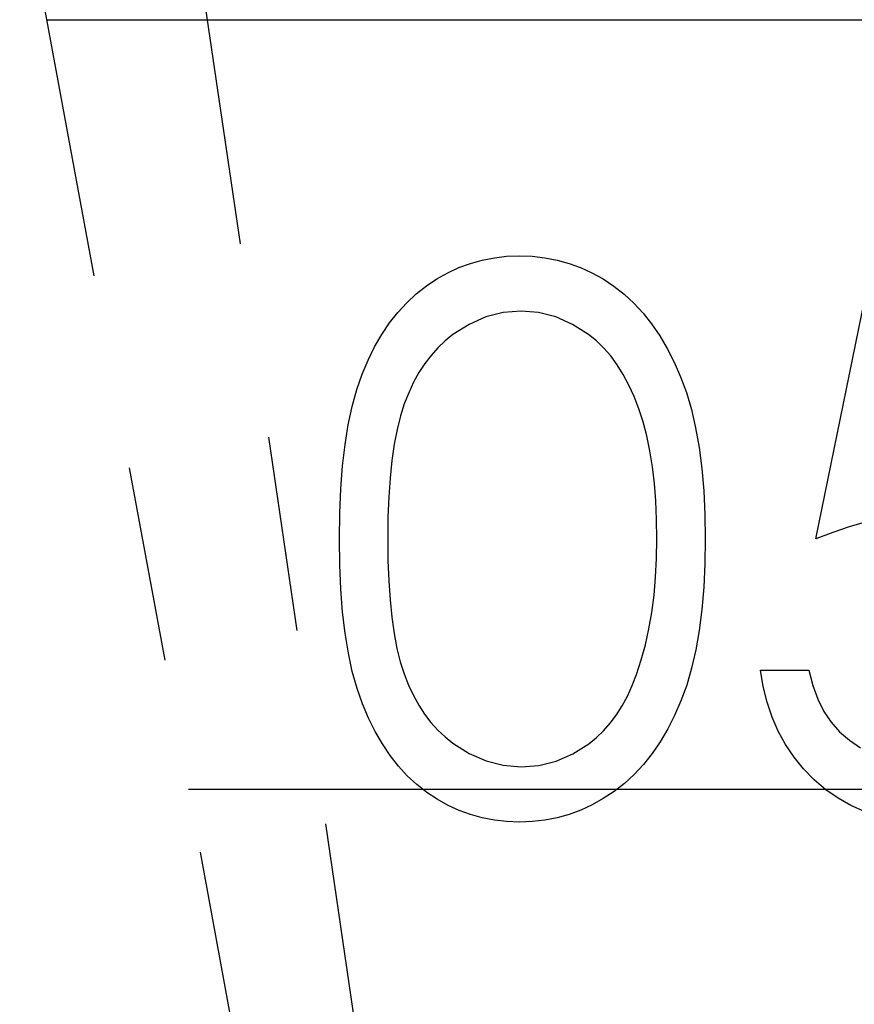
# Model space of a CAD drawing. Header units: millimetres. Extents: x 0 to 163, y 0 to 120.
# Tile 8 of 29: x 63.27 to 68.69, y 68.32 to 74.72. Entities that reach past the tile are written whole.
import ezdxf

# ---------------------------------------------------------------- set-up
doc = ezdxf.new("R2010")
doc.units = ezdxf.units.MM
doc.header["$LTSCALE"] = 0.5
doc.linetypes.add('CENTERX2', pattern=[20.32, 12.7, -2.54, 2.54, -2.54])

msp = doc.modelspace()

# ---------------------------------------------------------------- linework, layer by layer
at = {"color": 7, "linetype": 'CENTERX2'}
for p in [(57.856, 119.7495), (57.856, 119.7495), (57.856, 119.7495), (57.856, 119.7495), (57.856, 119.7495), (57.856, 119.7495), (57.856, 119.7495), (57.856, 119.7495), (57.856, 119.7495), (57.856, 119.7495), (57.856, 119.7495), (57.856, 119.7495), (55.2213, 119.2622)]:
    msp.add_line(p, (68.5969, 46.7722), dxfattribs=at)
at = {"color": 7, "linetype": 'Continuous'}
for p, q in [((63.4407, 74.7164), (141.2711, 74.7164)), ((64.484, 74.7164), (141.2711, 74.7164)), ((64.484, 74.7164), (141.2711, 74.7164)), ((64.484, 74.7164), (141.2711, 74.7164)), ((64.484, 74.7164), (141.2711, 74.7164)), ((64.484, 74.7164), (141.2711, 74.7164)), ((64.484, 74.7164), (141.2711, 74.7164)), ((64.484, 74.7164), (141.2711, 74.7164)), ((64.484, 74.7164), (141.2711, 74.7164)), ((64.484, 74.7164), (141.2711, 74.7164)), ((64.484, 74.7164), (141.2711, 74.7164)), ((64.484, 74.7164), (141.2711, 74.7164)), ((64.484, 74.7164), (141.2711, 74.7164)), ((64.3633, 69.7164), (138.7569, 69.7164)), ((65.2199, 69.7164), (138.7569, 69.7164)), ((65.2199, 69.7164), (138.7569, 69.7164)), ((65.2199, 69.7164), (138.7569, 69.7164)), ((65.2199, 69.7164), (138.7569, 69.7164)), ((65.2199, 69.7164), (138.7569, 69.7164)), ((65.2199, 69.7164), (138.7569, 69.7164)), ((65.2199, 69.7164), (138.7569, 69.7164)), ((65.2199, 69.7164), (138.7569, 69.7164)), ((65.2199, 69.7164), (138.7569, 69.7164)), ((65.2199, 69.7164), (138.7569, 69.7164)), ((65.2199, 69.7164), (138.7569, 69.7164)), ((65.2199, 69.7164), (138.7569, 69.7164))]:
    msp.add_line(p, q, dxfattribs=at)
at = {"color": 7, "linetype": 'Continuous', "flags": 128}
for points in [[(65.3439, 71.3405), (65.346, 71.5088), (65.353, 71.6672), (65.3649, 71.8166), (65.381, 71.9554), (65.4014, 72.0844), (65.4273, 72.2036), (65.4575, 72.3129), (65.4918, 72.4125), (65.5304, 72.5044), (65.5732, 72.5906), (65.6201, 72.6705), (65.6706, 72.7455), (65.7246, 72.8143), (65.7821, 72.8774), (65.8438, 72.9341), (65.9097, 72.986), (65.9784, 73.0316), (66.0492, 73.0716), (66.1214, 73.1052), (66.1965, 73.1326), (66.2729, 73.1543), (66.3514, 73.1697), (66.4313, 73.1788), (66.5141, 73.1816), (66.5141, 73.1816), (66.5975, 73.1788), (66.6795, 73.1697), (66.7588, 73.1543), (66.8366, 73.1326), (66.9123, 73.1052), (66.9859, 73.0716), (67.0581, 73.0316), (67.1275, 72.9853), (67.1941, 72.9334), (67.258, 72.8745), (67.3175, 72.81), (67.3736, 72.7399), (67.4262, 72.6628), (67.4753, 72.5801), (67.5202, 72.491), (67.5622, 72.3957), (67.5994, 72.2933), (67.6324, 72.1825), (67.6597, 72.0633), (67.6821, 71.9357), (67.6997, 71.7997), (67.7123, 71.6546), (67.7193, 71.5018), (67.7221, 71.3405), (67.7221, 71.3405), (67.7193, 71.1799), (67.7123, 71.0278), (67.6997, 70.8834), (67.6828, 70.748), (67.6604, 70.6211), (67.6331, 70.5027), (67.6015, 70.3919), (67.5643, 70.2902), (67.523, 70.1956), (67.4781, 70.1072), (67.4297, 70.0245), (67.3771, 69.9474), (67.3211, 69.8766), (67.2608, 69.812), (67.197, 69.7532), (67.1296, 69.7006), (67.0595, 69.6543), (66.9873, 69.6136), (66.913, 69.58), (66.8373, 69.5519), (66.7595, 69.5302), (66.6795, 69.5148), (66.5975, 69.505), (66.5141, 69.5022), (66.5141, 69.5022), (66.4313, 69.505), (66.3514, 69.5141), (66.2729, 69.5295), (66.1972, 69.5505), (66.1228, 69.5772), (66.0506, 69.6108), (65.9805, 69.6501), (65.9125, 69.695), (65.8473, 69.7461), (65.7856, 69.8029), (65.7281, 69.866), (65.6741, 69.9354), (65.6236, 70.0098), (65.5767, 70.0904), (65.5332, 70.1773), (65.4939, 70.2699), (65.4589, 70.3701), (65.428, 70.4802), (65.4028, 70.6001), (65.3817, 70.7291), (65.3649, 70.8672), (65.353, 71.0159), (65.346, 71.1736), (65.3439, 71.3405)], [(65.3439, 71.3405), (65.346, 71.5088), (65.353, 71.6672), (65.3649, 71.8166), (65.381, 71.9554), (65.4014, 72.0844), (65.4273, 72.2036), (65.4575, 72.3129), (65.4918, 72.4125), (65.5304, 72.5044), (65.5732, 72.5906), (65.6201, 72.6705), (65.6706, 72.7455), (65.7246, 72.8143), (65.7821, 72.8774), (65.8438, 72.9341), (65.9097, 72.986), (65.9784, 73.0316), (66.0492, 73.0716), (66.1214, 73.1052), (66.1965, 73.1326), (66.2729, 73.1543), (66.3514, 73.1697), (66.4313, 73.1788), (66.5141, 73.1816), (66.5141, 73.1816), (66.5975, 73.1788), (66.6795, 73.1697), (66.7588, 73.1543), (66.8366, 73.1326), (66.9123, 73.1052), (66.9859, 73.0716), (67.0581, 73.0316), (67.1275, 72.9853), (67.1941, 72.9334), (67.258, 72.8745), (67.3175, 72.81), (67.3736, 72.7399), (67.4262, 72.6628), (67.4753, 72.5801), (67.5202, 72.491), (67.5622, 72.3957), (67.5994, 72.2933), (67.6324, 72.1825), (67.6597, 72.0633), (67.6821, 71.9357), (67.6997, 71.7997), (67.7123, 71.6546), (67.7193, 71.5018), (67.7221, 71.3405), (67.7221, 71.3405), (67.7193, 71.1799), (67.7123, 71.0278), (67.6997, 70.8834), (67.6828, 70.748), (67.6604, 70.6211), (67.6331, 70.5027), (67.6015, 70.3919), (67.5643, 70.2902), (67.523, 70.1956), (67.4781, 70.1072), (67.4297, 70.0245), (67.3771, 69.9474), (67.3211, 69.8766), (67.2608, 69.812), (67.197, 69.7532), (67.1296, 69.7006), (67.0595, 69.6543), (66.9873, 69.6136), (66.913, 69.58), (66.8373, 69.5519), (66.7595, 69.5302), (66.6795, 69.5148), (66.5975, 69.505), (66.5141, 69.5022), (66.5141, 69.5022), (66.4313, 69.505), (66.3514, 69.5141), (66.2729, 69.5295), (66.1972, 69.5505), (66.1228, 69.5772), (66.0506, 69.6108), (65.9805, 69.6501), (65.9125, 69.695), (65.8473, 69.7461), (65.7856, 69.8029), (65.7281, 69.866), (65.6741, 69.9354), (65.6236, 70.0098), (65.5767, 70.0904), (65.5332, 70.1773), (65.4939, 70.2699), (65.4589, 70.3701), (65.428, 70.4802), (65.4028, 70.6001), (65.3817, 70.7291), (65.3649, 70.8672), (65.353, 71.0159), (65.346, 71.1736), (65.3439, 71.3405)], [(65.3439, 71.3405), (65.346, 71.5088), (65.353, 71.6672), (65.3649, 71.8166), (65.381, 71.9554), (65.4014, 72.0844), (65.4273, 72.2036), (65.4575, 72.3129), (65.4918, 72.4125), (65.5304, 72.5044), (65.5732, 72.5906), (65.6201, 72.6705), (65.6706, 72.7455), (65.7246, 72.8143), (65.7821, 72.8774), (65.8438, 72.9341), (65.9097, 72.986), (65.9784, 73.0316), (66.0492, 73.0716), (66.1214, 73.1052), (66.1965, 73.1326), (66.2729, 73.1543), (66.3514, 73.1697), (66.4313, 73.1788), (66.5141, 73.1816), (66.5141, 73.1816), (66.5975, 73.1788), (66.6795, 73.1697), (66.7588, 73.1543), (66.8366, 73.1326), (66.9123, 73.1052), (66.9859, 73.0716), (67.0581, 73.0316), (67.1275, 72.9853), (67.1941, 72.9334), (67.258, 72.8745), (67.3175, 72.81), (67.3736, 72.7399), (67.4262, 72.6628), (67.4753, 72.5801), (67.5202, 72.491), (67.5622, 72.3957), (67.5994, 72.2933), (67.6324, 72.1825), (67.6597, 72.0633), (67.6821, 71.9357), (67.6997, 71.7997), (67.7123, 71.6546), (67.7193, 71.5018), (67.7221, 71.3405), (67.7221, 71.3405), (67.7193, 71.1799), (67.7123, 71.0278), (67.6997, 70.8834), (67.6828, 70.748), (67.6604, 70.6211), (67.6331, 70.5027), (67.6015, 70.3919), (67.5643, 70.2902), (67.523, 70.1956), (67.4781, 70.1072), (67.4297, 70.0245), (67.3771, 69.9474), (67.3211, 69.8766), (67.2608, 69.812), (67.197, 69.7532), (67.1296, 69.7006), (67.0595, 69.6543), (66.9873, 69.6136), (66.913, 69.58), (66.8373, 69.5519), (66.7595, 69.5302), (66.6795, 69.5148), (66.5975, 69.505), (66.5141, 69.5022), (66.5141, 69.5022), (66.4313, 69.505), (66.3514, 69.5141), (66.2729, 69.5295), (66.1972, 69.5505), (66.1228, 69.5772), (66.0506, 69.6108), (65.9805, 69.6501), (65.9125, 69.695), (65.8473, 69.7461), (65.7856, 69.8029), (65.7281, 69.866), (65.6741, 69.9354), (65.6236, 70.0098), (65.5767, 70.0904), (65.5332, 70.1773), (65.4939, 70.2699), (65.4589, 70.3701), (65.428, 70.4802), (65.4028, 70.6001), (65.3817, 70.7291), (65.3649, 70.8672), (65.353, 71.0159), (65.346, 71.1736), (65.3439, 71.3405)], [(65.3439, 71.3405), (65.346, 71.5088), (65.353, 71.6672), (65.3649, 71.8166), (65.381, 71.9554), (65.4014, 72.0844), (65.4273, 72.2036), (65.4575, 72.3129), (65.4918, 72.4125), (65.5304, 72.5044), (65.5732, 72.5906), (65.6201, 72.6705), (65.6706, 72.7455), (65.7246, 72.8143), (65.7821, 72.8774), (65.8438, 72.9341), (65.9097, 72.986), (65.9784, 73.0316), (66.0492, 73.0716), (66.1214, 73.1052), (66.1965, 73.1326), (66.2729, 73.1543), (66.3514, 73.1697), (66.4313, 73.1788), (66.5141, 73.1816), (66.5141, 73.1816), (66.5975, 73.1788), (66.6795, 73.1697), (66.7588, 73.1543), (66.8366, 73.1326), (66.9123, 73.1052), (66.9859, 73.0716), (67.0581, 73.0316), (67.1275, 72.9853), (67.1941, 72.9334), (67.258, 72.8745), (67.3175, 72.81), (67.3736, 72.7399), (67.4262, 72.6628), (67.4753, 72.5801), (67.5202, 72.491), (67.5622, 72.3957), (67.5994, 72.2933), (67.6324, 72.1825), (67.6597, 72.0633), (67.6821, 71.9357), (67.6997, 71.7997), (67.7123, 71.6546), (67.7193, 71.5018), (67.7221, 71.3405), (67.7221, 71.3405), (67.7193, 71.1799), (67.7123, 71.0278), (67.6997, 70.8834), (67.6828, 70.748), (67.6604, 70.6211), (67.6331, 70.5027), (67.6015, 70.3919), (67.5643, 70.2902), (67.523, 70.1956), (67.4781, 70.1072), (67.4297, 70.0245), (67.3771, 69.9474), (67.3211, 69.8766), (67.2608, 69.812), (67.197, 69.7532), (67.1296, 69.7006), (67.0595, 69.6543), (66.9873, 69.6136), (66.913, 69.58), (66.8373, 69.5519), (66.7595, 69.5302), (66.6795, 69.5148), (66.5975, 69.505), (66.5141, 69.5022), (66.5141, 69.5022), (66.4313, 69.505), (66.3514, 69.5141), (66.2729, 69.5295), (66.1972, 69.5505), (66.1228, 69.5772), (66.0506, 69.6108), (65.9805, 69.6501), (65.9125, 69.695), (65.8473, 69.7461), (65.7856, 69.8029), (65.7281, 69.866), (65.6741, 69.9354), (65.6236, 70.0098), (65.5767, 70.0904), (65.5332, 70.1773), (65.4939, 70.2699), (65.4589, 70.3701), (65.428, 70.4802), (65.4028, 70.6001), (65.3817, 70.7291), (65.3649, 70.8672), (65.353, 71.0159), (65.346, 71.1736), (65.3439, 71.3405)], [(65.3439, 71.3405), (65.346, 71.5088), (65.353, 71.6672), (65.3649, 71.8166), (65.381, 71.9554), (65.4014, 72.0844), (65.4273, 72.2036), (65.4575, 72.3129), (65.4918, 72.4125), (65.5304, 72.5044), (65.5732, 72.5906), (65.6201, 72.6705), (65.6706, 72.7455), (65.7246, 72.8143), (65.7821, 72.8774), (65.8438, 72.9341), (65.9097, 72.986), (65.9784, 73.0316), (66.0492, 73.0716), (66.1214, 73.1052), (66.1965, 73.1326), (66.2729, 73.1543), (66.3514, 73.1697), (66.4313, 73.1788), (66.5141, 73.1816), (66.5141, 73.1816), (66.5975, 73.1788), (66.6795, 73.1697), (66.7588, 73.1543), (66.8366, 73.1326), (66.9123, 73.1052), (66.9859, 73.0716), (67.0581, 73.0316), (67.1275, 72.9853), (67.1941, 72.9334), (67.258, 72.8745), (67.3175, 72.81), (67.3736, 72.7399), (67.4262, 72.6628), (67.4753, 72.5801), (67.5202, 72.491), (67.5622, 72.3957), (67.5994, 72.2933), (67.6324, 72.1825), (67.6597, 72.0633), (67.6821, 71.9357), (67.6997, 71.7997), (67.7123, 71.6546), (67.7193, 71.5018), (67.7221, 71.3405), (67.7221, 71.3405), (67.7193, 71.1799), (67.7123, 71.0278), (67.6997, 70.8834), (67.6828, 70.748), (67.6604, 70.6211), (67.6331, 70.5027), (67.6015, 70.3919), (67.5643, 70.2902), (67.523, 70.1956), (67.4781, 70.1072), (67.4297, 70.0245), (67.3771, 69.9474), (67.3211, 69.8766), (67.2608, 69.812), (67.197, 69.7532), (67.1296, 69.7006), (67.0595, 69.6543), (66.9873, 69.6136), (66.913, 69.58), (66.8373, 69.5519), (66.7595, 69.5302), (66.6795, 69.5148), (66.5975, 69.505), (66.5141, 69.5022), (66.5141, 69.5022), (66.4313, 69.505), (66.3514, 69.5141), (66.2729, 69.5295), (66.1972, 69.5505), (66.1228, 69.5772), (66.0506, 69.6108), (65.9805, 69.6501), (65.9125, 69.695), (65.8473, 69.7461), (65.7856, 69.8029), (65.7281, 69.866), (65.6741, 69.9354), (65.6236, 70.0098), (65.5767, 70.0904), (65.5332, 70.1773), (65.4939, 70.2699), (65.4589, 70.3701), (65.428, 70.4802), (65.4028, 70.6001), (65.3817, 70.7291), (65.3649, 70.8672), (65.353, 71.0159), (65.346, 71.1736), (65.3439, 71.3405)], [(65.3439, 71.3405), (65.346, 71.5088), (65.353, 71.6672), (65.3649, 71.8166), (65.381, 71.9554), (65.4014, 72.0844), (65.4273, 72.2036), (65.4575, 72.3129), (65.4918, 72.4125), (65.5304, 72.5044), (65.5732, 72.5906), (65.6201, 72.6705), (65.6706, 72.7455), (65.7246, 72.8143), (65.7821, 72.8774), (65.8438, 72.9341), (65.9097, 72.986), (65.9784, 73.0316), (66.0492, 73.0716), (66.1214, 73.1052), (66.1965, 73.1326), (66.2729, 73.1543), (66.3514, 73.1697), (66.4313, 73.1788), (66.5141, 73.1816), (66.5141, 73.1816), (66.5975, 73.1788), (66.6795, 73.1697), (66.7588, 73.1543), (66.8366, 73.1326), (66.9123, 73.1052), (66.9859, 73.0716), (67.0581, 73.0316), (67.1275, 72.9853), (67.1941, 72.9334), (67.258, 72.8745), (67.3175, 72.81), (67.3736, 72.7399), (67.4262, 72.6628), (67.4753, 72.5801), (67.5202, 72.491), (67.5622, 72.3957), (67.5994, 72.2933), (67.6324, 72.1825), (67.6597, 72.0633), (67.6821, 71.9357), (67.6997, 71.7997), (67.7123, 71.6546), (67.7193, 71.5018), (67.7221, 71.3405), (67.7221, 71.3405), (67.7193, 71.1799), (67.7123, 71.0278), (67.6997, 70.8834), (67.6828, 70.748), (67.6604, 70.6211), (67.6331, 70.5027), (67.6015, 70.3919), (67.5643, 70.2902), (67.523, 70.1956), (67.4781, 70.1072), (67.4297, 70.0245), (67.3771, 69.9474), (67.3211, 69.8766), (67.2608, 69.812), (67.197, 69.7532), (67.1296, 69.7006), (67.0595, 69.6543), (66.9873, 69.6136), (66.913, 69.58), (66.8373, 69.5519), (66.7595, 69.5302), (66.6795, 69.5148), (66.5975, 69.505), (66.5141, 69.5022), (66.5141, 69.5022), (66.4313, 69.505), (66.3514, 69.5141), (66.2729, 69.5295), (66.1972, 69.5505), (66.1228, 69.5772), (66.0506, 69.6108), (65.9805, 69.6501), (65.9125, 69.695), (65.8473, 69.7461), (65.7856, 69.8029), (65.7281, 69.866), (65.6741, 69.9354), (65.6236, 70.0098), (65.5767, 70.0904), (65.5332, 70.1773), (65.4939, 70.2699), (65.4589, 70.3701), (65.428, 70.4802), (65.4028, 70.6001), (65.3817, 70.7291), (65.3649, 70.8672), (65.353, 71.0159), (65.346, 71.1736), (65.3439, 71.3405)], [(65.3439, 71.3405), (65.346, 71.5088), (65.353, 71.6672), (65.3649, 71.8166), (65.381, 71.9554), (65.4014, 72.0844), (65.4273, 72.2036), (65.4575, 72.3129), (65.4918, 72.4125), (65.5304, 72.5044), (65.5732, 72.5906), (65.6201, 72.6705), (65.6706, 72.7455), (65.7246, 72.8143), (65.7821, 72.8774), (65.8438, 72.9341), (65.9097, 72.986), (65.9784, 73.0316), (66.0492, 73.0716), (66.1214, 73.1052), (66.1965, 73.1326), (66.2729, 73.1543), (66.3514, 73.1697), (66.4313, 73.1788), (66.5141, 73.1816), (66.5141, 73.1816), (66.5975, 73.1788), (66.6795, 73.1697), (66.7588, 73.1543), (66.8366, 73.1326), (66.9123, 73.1052), (66.9859, 73.0716), (67.0581, 73.0316), (67.1275, 72.9853), (67.1941, 72.9334), (67.258, 72.8745), (67.3175, 72.81), (67.3736, 72.7399), (67.4262, 72.6628), (67.4753, 72.5801), (67.5202, 72.491), (67.5622, 72.3957), (67.5994, 72.2933), (67.6324, 72.1825), (67.6597, 72.0633), (67.6821, 71.9357), (67.6997, 71.7997), (67.7123, 71.6546), (67.7193, 71.5018), (67.7221, 71.3405), (67.7221, 71.3405), (67.7193, 71.1799), (67.7123, 71.0278), (67.6997, 70.8834), (67.6828, 70.748), (67.6604, 70.6211), (67.6331, 70.5027), (67.6015, 70.3919), (67.5643, 70.2902), (67.523, 70.1956), (67.4781, 70.1072), (67.4297, 70.0245), (67.3771, 69.9474), (67.3211, 69.8766), (67.2608, 69.812), (67.197, 69.7532), (67.1296, 69.7006), (67.0595, 69.6543), (66.9873, 69.6136), (66.913, 69.58), (66.8373, 69.5519), (66.7595, 69.5302), (66.6795, 69.5148), (66.5975, 69.505), (66.5141, 69.5022), (66.5141, 69.5022), (66.4313, 69.505), (66.3514, 69.5141), (66.2729, 69.5295), (66.1972, 69.5505), (66.1228, 69.5772), (66.0506, 69.6108), (65.9805, 69.6501), (65.9125, 69.695), (65.8473, 69.7461), (65.7856, 69.8029), (65.7281, 69.866), (65.6741, 69.9354), (65.6236, 70.0098), (65.5767, 70.0904), (65.5332, 70.1773), (65.4939, 70.2699), (65.4589, 70.3701), (65.428, 70.4802), (65.4028, 70.6001), (65.3817, 70.7291), (65.3649, 70.8672), (65.353, 71.0159), (65.346, 71.1736), (65.3439, 71.3405)], [(65.3439, 71.3405), (65.346, 71.5088), (65.353, 71.6672), (65.3649, 71.8166), (65.381, 71.9554), (65.4014, 72.0844), (65.4273, 72.2036), (65.4575, 72.3129), (65.4918, 72.4125), (65.5304, 72.5044), (65.5732, 72.5906), (65.6201, 72.6705), (65.6706, 72.7455), (65.7246, 72.8143), (65.7821, 72.8774), (65.8438, 72.9341), (65.9097, 72.986), (65.9784, 73.0316), (66.0492, 73.0716), (66.1214, 73.1052), (66.1965, 73.1326), (66.2729, 73.1543), (66.3514, 73.1697), (66.4313, 73.1788), (66.5141, 73.1816), (66.5141, 73.1816), (66.5975, 73.1788), (66.6795, 73.1697), (66.7588, 73.1543), (66.8366, 73.1326), (66.9123, 73.1052), (66.9859, 73.0716), (67.0581, 73.0316), (67.1275, 72.9853), (67.1941, 72.9334), (67.258, 72.8745), (67.3175, 72.81), (67.3736, 72.7399), (67.4262, 72.6628), (67.4753, 72.5801), (67.5202, 72.491), (67.5622, 72.3957), (67.5994, 72.2933), (67.6324, 72.1825), (67.6597, 72.0633), (67.6821, 71.9357), (67.6997, 71.7997), (67.7123, 71.6546), (67.7193, 71.5018), (67.7221, 71.3405), (67.7221, 71.3405), (67.7193, 71.1799), (67.7123, 71.0278), (67.6997, 70.8834), (67.6828, 70.748), (67.6604, 70.6211), (67.6331, 70.5027), (67.6015, 70.3919), (67.5643, 70.2902), (67.523, 70.1956), (67.4781, 70.1072), (67.4297, 70.0245), (67.3771, 69.9474), (67.3211, 69.8766), (67.2608, 69.812), (67.197, 69.7532), (67.1296, 69.7006), (67.0595, 69.6543), (66.9873, 69.6136), (66.913, 69.58), (66.8373, 69.5519), (66.7595, 69.5302), (66.6795, 69.5148), (66.5975, 69.505), (66.5141, 69.5022), (66.5141, 69.5022), (66.4313, 69.505), (66.3514, 69.5141), (66.2729, 69.5295), (66.1972, 69.5505), (66.1228, 69.5772), (66.0506, 69.6108), (65.9805, 69.6501), (65.9125, 69.695), (65.8473, 69.7461), (65.7856, 69.8029), (65.7281, 69.866), (65.6741, 69.9354), (65.6236, 70.0098), (65.5767, 70.0904), (65.5332, 70.1773), (65.4939, 70.2699), (65.4589, 70.3701), (65.428, 70.4802), (65.4028, 70.6001), (65.3817, 70.7291), (65.3649, 70.8672), (65.353, 71.0159), (65.346, 71.1736), (65.3439, 71.3405)], [(65.3439, 71.3405), (65.346, 71.5088), (65.353, 71.6672), (65.3649, 71.8166), (65.381, 71.9554), (65.4014, 72.0844), (65.4273, 72.2036), (65.4575, 72.3129), (65.4918, 72.4125), (65.5304, 72.5044), (65.5732, 72.5906), (65.6201, 72.6705), (65.6706, 72.7455), (65.7246, 72.8143), (65.7821, 72.8774), (65.8438, 72.9341), (65.9097, 72.986), (65.9784, 73.0316), (66.0492, 73.0716), (66.1214, 73.1052), (66.1965, 73.1326), (66.2729, 73.1543), (66.3514, 73.1697), (66.4313, 73.1788), (66.5141, 73.1816), (66.5141, 73.1816), (66.5975, 73.1788), (66.6795, 73.1697), (66.7588, 73.1543), (66.8366, 73.1326), (66.9123, 73.1052), (66.9859, 73.0716), (67.0581, 73.0316), (67.1275, 72.9853), (67.1941, 72.9334), (67.258, 72.8745), (67.3175, 72.81), (67.3736, 72.7399), (67.4262, 72.6628), (67.4753, 72.5801), (67.5202, 72.491), (67.5622, 72.3957), (67.5994, 72.2933), (67.6324, 72.1825), (67.6597, 72.0633), (67.6821, 71.9357), (67.6997, 71.7997), (67.7123, 71.6546), (67.7193, 71.5018), (67.7221, 71.3405), (67.7221, 71.3405), (67.7193, 71.1799), (67.7123, 71.0278), (67.6997, 70.8834), (67.6828, 70.748), (67.6604, 70.6211), (67.6331, 70.5027), (67.6015, 70.3919), (67.5643, 70.2902), (67.523, 70.1956), (67.4781, 70.1072), (67.4297, 70.0245), (67.3771, 69.9474), (67.3211, 69.8766), (67.2608, 69.812), (67.197, 69.7532), (67.1296, 69.7006), (67.0595, 69.6543), (66.9873, 69.6136), (66.913, 69.58), (66.8373, 69.5519), (66.7595, 69.5302), (66.6795, 69.5148), (66.5975, 69.505), (66.5141, 69.5022), (66.5141, 69.5022), (66.4313, 69.505), (66.3514, 69.5141), (66.2729, 69.5295), (66.1972, 69.5505), (66.1228, 69.5772), (66.0506, 69.6108), (65.9805, 69.6501), (65.9125, 69.695), (65.8473, 69.7461), (65.7856, 69.8029), (65.7281, 69.866), (65.6741, 69.9354), (65.6236, 70.0098), (65.5767, 70.0904), (65.5332, 70.1773), (65.4939, 70.2699), (65.4589, 70.3701), (65.428, 70.4802), (65.4028, 70.6001), (65.3817, 70.7291), (65.3649, 70.8672), (65.353, 71.0159), (65.346, 71.1736), (65.3439, 71.3405)], [(68.7612, 71.4513), (68.6581, 71.4204), (68.5515, 71.384), (68.44, 71.3419), (68.44, 71.3419), (68.799, 73.0919)], [(68.7612, 71.4513), (68.6581, 71.4204), (68.5515, 71.384), (68.44, 71.3419), (68.44, 71.3419), (68.799, 73.0919)], [(68.7612, 71.4513), (68.6581, 71.4204), (68.5515, 71.384), (68.44, 71.3419), (68.44, 71.3419), (68.799, 73.0919)], [(68.7612, 71.4513), (68.6581, 71.4204), (68.5515, 71.384), (68.44, 71.3419), (68.44, 71.3419), (68.799, 73.0919)], [(68.7612, 71.4513), (68.6581, 71.4204), (68.5515, 71.384), (68.44, 71.3419), (68.44, 71.3419), (68.799, 73.0919)], [(68.7612, 71.4513), (68.6581, 71.4204), (68.5515, 71.384), (68.44, 71.3419), (68.44, 71.3419), (68.799, 73.0919)], [(68.7612, 71.4513), (68.6581, 71.4204), (68.5515, 71.384), (68.44, 71.3419), (68.44, 71.3419), (68.799, 73.0919)], [(68.7612, 71.4513), (68.6581, 71.4204), (68.5515, 71.384), (68.44, 71.3419), (68.44, 71.3419), (68.799, 73.0919)], [(68.7612, 71.4513), (68.6581, 71.4204), (68.5515, 71.384), (68.44, 71.3419), (68.44, 71.3419), (68.799, 73.0919)], [(65.658, 71.3419), (65.6594, 71.2017), (65.665, 71.0699), (65.6734, 70.9465), (65.6846, 70.8329), (65.7001, 70.7277), (65.7183, 70.631), (65.74, 70.5433), (65.7653, 70.4648), (65.794, 70.3926), (65.8256, 70.3253), (65.8599, 70.2622), (65.8978, 70.204), (65.9391, 70.15), (65.9833, 70.1002), (66.031, 70.0553), (66.0815, 70.0147), (66.188, 69.9474), (66.2974, 69.8997), (66.4096, 69.8709), (66.5246, 69.8611), (66.5246, 69.8611), (66.6403, 69.8702), (66.7524, 69.899), (66.8604, 69.9453), (66.9649, 70.0112), (67.0147, 70.0511), (67.0609, 70.0953), (67.1044, 70.1451), (67.1451, 70.1991), (67.1822, 70.2573), (67.2166, 70.3211), (67.2474, 70.3891), (67.2755, 70.462), (67.2755, 70.462), (67.3063, 70.5559), (67.3337, 70.6541), (67.3561, 70.7572), (67.375, 70.8644), (67.3891, 70.9766), (67.3996, 71.0937), (67.4059, 71.2157), (67.408, 71.3419), (67.408, 71.3419), (67.4059, 71.4681), (67.401, 71.5887), (67.3912, 71.703), (67.3785, 71.8116), (67.3617, 71.9147), (67.3421, 72.0115), (67.3175, 72.1026), (67.2902, 72.1881), (67.2594, 72.2681), (67.2257, 72.3417), (67.1892, 72.4104), (67.15, 72.4735), (67.1079, 72.531), (67.0623, 72.5829), (67.0147, 72.6292), (66.9642, 72.6698), (66.8583, 72.7364), (66.7503, 72.7848), (66.6389, 72.8128), (66.5246, 72.8227), (66.5246, 72.8227), (66.4089, 72.8128), (66.296, 72.7848), (66.1873, 72.7364), (66.0815, 72.6698), (66.031, 72.6299), (65.984, 72.585), (65.9398, 72.5352), (65.8992, 72.4812), (65.8613, 72.423), (65.8263, 72.3599), (65.7947, 72.2926), (65.766, 72.2204), (65.7407, 72.1419), (65.719, 72.0542), (65.7001, 71.9582), (65.6853, 71.8523), (65.6734, 71.738), (65.665, 71.6153), (65.6594, 71.4828), (65.658, 71.3419)], [(65.658, 71.3419), (65.6594, 71.2017), (65.665, 71.0699), (65.6734, 70.9465), (65.6846, 70.8329), (65.7001, 70.7277), (65.7183, 70.631), (65.74, 70.5433), (65.7653, 70.4648), (65.794, 70.3926), (65.8256, 70.3253), (65.8599, 70.2622), (65.8978, 70.204), (65.9391, 70.15), (65.9833, 70.1002), (66.031, 70.0553), (66.0815, 70.0147), (66.188, 69.9474), (66.2974, 69.8997), (66.4096, 69.8709), (66.5246, 69.8611), (66.5246, 69.8611), (66.6403, 69.8702), (66.7524, 69.899), (66.8604, 69.9453), (66.9649, 70.0112), (67.0147, 70.0511), (67.0609, 70.0953), (67.1044, 70.1451), (67.1451, 70.1991), (67.1822, 70.2573), (67.2166, 70.3211), (67.2474, 70.3891), (67.2755, 70.462), (67.2755, 70.462), (67.3063, 70.5559), (67.3337, 70.6541), (67.3561, 70.7572), (67.375, 70.8644), (67.3891, 70.9766), (67.3996, 71.0937), (67.4059, 71.2157), (67.408, 71.3419), (67.408, 71.3419), (67.4059, 71.4681), (67.401, 71.5887), (67.3912, 71.703), (67.3785, 71.8116), (67.3617, 71.9147), (67.3421, 72.0115), (67.3175, 72.1026), (67.2902, 72.1881), (67.2594, 72.2681), (67.2257, 72.3417), (67.1892, 72.4104), (67.15, 72.4735), (67.1079, 72.531), (67.0623, 72.5829), (67.0147, 72.6292), (66.9642, 72.6698), (66.8583, 72.7364), (66.7503, 72.7848), (66.6389, 72.8128), (66.5246, 72.8227), (66.5246, 72.8227), (66.4089, 72.8128), (66.296, 72.7848), (66.1873, 72.7364), (66.0815, 72.6698), (66.031, 72.6299), (65.984, 72.585), (65.9398, 72.5352), (65.8992, 72.4812), (65.8613, 72.423), (65.8263, 72.3599), (65.7947, 72.2926), (65.766, 72.2204), (65.7407, 72.1419), (65.719, 72.0542), (65.7001, 71.9582), (65.6853, 71.8523), (65.6734, 71.738), (65.665, 71.6153), (65.6594, 71.4828), (65.658, 71.3419)], [(65.658, 71.3419), (65.6594, 71.2017), (65.665, 71.0699), (65.6734, 70.9465), (65.6846, 70.8329), (65.7001, 70.7277), (65.7183, 70.631), (65.74, 70.5433), (65.7653, 70.4648), (65.794, 70.3926), (65.8256, 70.3253), (65.8599, 70.2622), (65.8978, 70.204), (65.9391, 70.15), (65.9833, 70.1002), (66.031, 70.0553), (66.0815, 70.0147), (66.188, 69.9474), (66.2974, 69.8997), (66.4096, 69.8709), (66.5246, 69.8611), (66.5246, 69.8611), (66.6403, 69.8702), (66.7524, 69.899), (66.8604, 69.9453), (66.9649, 70.0112), (67.0147, 70.0511), (67.0609, 70.0953), (67.1044, 70.1451), (67.1451, 70.1991), (67.1822, 70.2573), (67.2166, 70.3211), (67.2474, 70.3891), (67.2755, 70.462), (67.2755, 70.462), (67.3063, 70.5559), (67.3337, 70.6541), (67.3561, 70.7572), (67.375, 70.8644), (67.3891, 70.9766), (67.3996, 71.0937), (67.4059, 71.2157), (67.408, 71.3419), (67.408, 71.3419), (67.4059, 71.4681), (67.401, 71.5887), (67.3912, 71.703), (67.3785, 71.8116), (67.3617, 71.9147), (67.3421, 72.0115), (67.3175, 72.1026), (67.2902, 72.1881), (67.2594, 72.2681), (67.2257, 72.3417), (67.1892, 72.4104), (67.15, 72.4735), (67.1079, 72.531), (67.0623, 72.5829), (67.0147, 72.6292), (66.9642, 72.6698), (66.8583, 72.7364), (66.7503, 72.7848), (66.6389, 72.8128), (66.5246, 72.8227), (66.5246, 72.8227), (66.4089, 72.8128), (66.296, 72.7848), (66.1873, 72.7364), (66.0815, 72.6698), (66.031, 72.6299), (65.984, 72.585), (65.9398, 72.5352), (65.8992, 72.4812), (65.8613, 72.423), (65.8263, 72.3599), (65.7947, 72.2926), (65.766, 72.2204), (65.7407, 72.1419), (65.719, 72.0542), (65.7001, 71.9582), (65.6853, 71.8523), (65.6734, 71.738), (65.665, 71.6153), (65.6594, 71.4828), (65.658, 71.3419)], [(65.658, 71.3419), (65.6594, 71.2017), (65.665, 71.0699), (65.6734, 70.9465), (65.6846, 70.8329), (65.7001, 70.7277), (65.7183, 70.631), (65.74, 70.5433), (65.7653, 70.4648), (65.794, 70.3926), (65.8256, 70.3253), (65.8599, 70.2622), (65.8978, 70.204), (65.9391, 70.15), (65.9833, 70.1002), (66.031, 70.0553), (66.0815, 70.0147), (66.188, 69.9474), (66.2974, 69.8997), (66.4096, 69.8709), (66.5246, 69.8611), (66.5246, 69.8611), (66.6403, 69.8702), (66.7524, 69.899), (66.8604, 69.9453), (66.9649, 70.0112), (67.0147, 70.0511), (67.0609, 70.0953), (67.1044, 70.1451), (67.1451, 70.1991), (67.1822, 70.2573), (67.2166, 70.3211), (67.2474, 70.3891), (67.2755, 70.462), (67.2755, 70.462), (67.3063, 70.5559), (67.3337, 70.6541), (67.3561, 70.7572), (67.375, 70.8644), (67.3891, 70.9766), (67.3996, 71.0937), (67.4059, 71.2157), (67.408, 71.3419), (67.408, 71.3419), (67.4059, 71.4681), (67.401, 71.5887), (67.3912, 71.703), (67.3785, 71.8116), (67.3617, 71.9147), (67.3421, 72.0115), (67.3175, 72.1026), (67.2902, 72.1881), (67.2594, 72.2681), (67.2257, 72.3417), (67.1892, 72.4104), (67.15, 72.4735), (67.1079, 72.531), (67.0623, 72.5829), (67.0147, 72.6292), (66.9642, 72.6698), (66.8583, 72.7364), (66.7503, 72.7848), (66.6389, 72.8128), (66.5246, 72.8227), (66.5246, 72.8227), (66.4089, 72.8128), (66.296, 72.7848), (66.1873, 72.7364), (66.0815, 72.6698), (66.031, 72.6299), (65.984, 72.585), (65.9398, 72.5352), (65.8992, 72.4812), (65.8613, 72.423), (65.8263, 72.3599), (65.7947, 72.2926), (65.766, 72.2204), (65.7407, 72.1419), (65.719, 72.0542), (65.7001, 71.9582), (65.6853, 71.8523), (65.6734, 71.738), (65.665, 71.6153), (65.6594, 71.4828), (65.658, 71.3419)], [(65.658, 71.3419), (65.6594, 71.2017), (65.665, 71.0699), (65.6734, 70.9465), (65.6846, 70.8329), (65.7001, 70.7277), (65.7183, 70.631), (65.74, 70.5433), (65.7653, 70.4648), (65.794, 70.3926), (65.8256, 70.3253), (65.8599, 70.2622), (65.8978, 70.204), (65.9391, 70.15), (65.9833, 70.1002), (66.031, 70.0553), (66.0815, 70.0147), (66.188, 69.9474), (66.2974, 69.8997), (66.4096, 69.8709), (66.5246, 69.8611), (66.5246, 69.8611), (66.6403, 69.8702), (66.7524, 69.899), (66.8604, 69.9453), (66.9649, 70.0112), (67.0147, 70.0511), (67.0609, 70.0953), (67.1044, 70.1451), (67.1451, 70.1991), (67.1822, 70.2573), (67.2166, 70.3211), (67.2474, 70.3891), (67.2755, 70.462), (67.2755, 70.462), (67.3063, 70.5559), (67.3337, 70.6541), (67.3561, 70.7572), (67.375, 70.8644), (67.3891, 70.9766), (67.3996, 71.0937), (67.4059, 71.2157), (67.408, 71.3419), (67.408, 71.3419), (67.4059, 71.4681), (67.401, 71.5887), (67.3912, 71.703), (67.3785, 71.8116), (67.3617, 71.9147), (67.3421, 72.0115), (67.3175, 72.1026), (67.2902, 72.1881), (67.2594, 72.2681), (67.2257, 72.3417), (67.1892, 72.4104), (67.15, 72.4735), (67.1079, 72.531), (67.0623, 72.5829), (67.0147, 72.6292), (66.9642, 72.6698), (66.8583, 72.7364), (66.7503, 72.7848), (66.6389, 72.8128), (66.5246, 72.8227), (66.5246, 72.8227), (66.4089, 72.8128), (66.296, 72.7848), (66.1873, 72.7364), (66.0815, 72.6698), (66.031, 72.6299), (65.984, 72.585), (65.9398, 72.5352), (65.8992, 72.4812), (65.8613, 72.423), (65.8263, 72.3599), (65.7947, 72.2926), (65.766, 72.2204), (65.7407, 72.1419), (65.719, 72.0542), (65.7001, 71.9582), (65.6853, 71.8523), (65.6734, 71.738), (65.665, 71.6153), (65.6594, 71.4828), (65.658, 71.3419)], [(65.658, 71.3419), (65.6594, 71.2017), (65.665, 71.0699), (65.6734, 70.9465), (65.6846, 70.8329), (65.7001, 70.7277), (65.7183, 70.631), (65.74, 70.5433), (65.7653, 70.4648), (65.794, 70.3926), (65.8256, 70.3253), (65.8599, 70.2622), (65.8978, 70.204), (65.9391, 70.15), (65.9833, 70.1002), (66.031, 70.0553), (66.0815, 70.0147), (66.188, 69.9474), (66.2974, 69.8997), (66.4096, 69.8709), (66.5246, 69.8611), (66.5246, 69.8611), (66.6403, 69.8702), (66.7524, 69.899), (66.8604, 69.9453), (66.9649, 70.0112), (67.0147, 70.0511), (67.0609, 70.0953), (67.1044, 70.1451), (67.1451, 70.1991), (67.1822, 70.2573), (67.2166, 70.3211), (67.2474, 70.3891), (67.2755, 70.462), (67.2755, 70.462), (67.3063, 70.5559), (67.3337, 70.6541), (67.3561, 70.7572), (67.375, 70.8644), (67.3891, 70.9766), (67.3996, 71.0937), (67.4059, 71.2157), (67.408, 71.3419), (67.408, 71.3419), (67.4059, 71.4681), (67.401, 71.5887), (67.3912, 71.703), (67.3785, 71.8116), (67.3617, 71.9147), (67.3421, 72.0115), (67.3175, 72.1026), (67.2902, 72.1881), (67.2594, 72.2681), (67.2257, 72.3417), (67.1892, 72.4104), (67.15, 72.4735), (67.1079, 72.531), (67.0623, 72.5829), (67.0147, 72.6292), (66.9642, 72.6698), (66.8583, 72.7364), (66.7503, 72.7848), (66.6389, 72.8128), (66.5246, 72.8227), (66.5246, 72.8227), (66.4089, 72.8128), (66.296, 72.7848), (66.1873, 72.7364), (66.0815, 72.6698), (66.031, 72.6299), (65.984, 72.585), (65.9398, 72.5352), (65.8992, 72.4812), (65.8613, 72.423), (65.8263, 72.3599), (65.7947, 72.2926), (65.766, 72.2204), (65.7407, 72.1419), (65.719, 72.0542), (65.7001, 71.9582), (65.6853, 71.8523), (65.6734, 71.738), (65.665, 71.6153), (65.6594, 71.4828), (65.658, 71.3419)], [(65.658, 71.3419), (65.6594, 71.2017), (65.665, 71.0699), (65.6734, 70.9465), (65.6846, 70.8329), (65.7001, 70.7277), (65.7183, 70.631), (65.74, 70.5433), (65.7653, 70.4648), (65.794, 70.3926), (65.8256, 70.3253), (65.8599, 70.2622), (65.8978, 70.204), (65.9391, 70.15), (65.9833, 70.1002), (66.031, 70.0553), (66.0815, 70.0147), (66.188, 69.9474), (66.2974, 69.8997), (66.4096, 69.8709), (66.5246, 69.8611), (66.5246, 69.8611), (66.6403, 69.8702), (66.7524, 69.899), (66.8604, 69.9453), (66.9649, 70.0112), (67.0147, 70.0511), (67.0609, 70.0953), (67.1044, 70.1451), (67.1451, 70.1991), (67.1822, 70.2573), (67.2166, 70.3211), (67.2474, 70.3891), (67.2755, 70.462), (67.2755, 70.462), (67.3063, 70.5559), (67.3337, 70.6541), (67.3561, 70.7572), (67.375, 70.8644), (67.3891, 70.9766), (67.3996, 71.0937), (67.4059, 71.2157), (67.408, 71.3419), (67.408, 71.3419), (67.4059, 71.4681), (67.401, 71.5887), (67.3912, 71.703), (67.3785, 71.8116), (67.3617, 71.9147), (67.3421, 72.0115), (67.3175, 72.1026), (67.2902, 72.1881), (67.2594, 72.2681), (67.2257, 72.3417), (67.1892, 72.4104), (67.15, 72.4735), (67.1079, 72.531), (67.0623, 72.5829), (67.0147, 72.6292), (66.9642, 72.6698), (66.8583, 72.7364), (66.7503, 72.7848), (66.6389, 72.8128), (66.5246, 72.8227), (66.5246, 72.8227), (66.4089, 72.8128), (66.296, 72.7848), (66.1873, 72.7364), (66.0815, 72.6698), (66.031, 72.6299), (65.984, 72.585), (65.9398, 72.5352), (65.8992, 72.4812), (65.8613, 72.423), (65.8263, 72.3599), (65.7947, 72.2926), (65.766, 72.2204), (65.7407, 72.1419), (65.719, 72.0542), (65.7001, 71.9582), (65.6853, 71.8523), (65.6734, 71.738), (65.665, 71.6153), (65.6594, 71.4828), (65.658, 71.3419)], [(65.658, 71.3419), (65.6594, 71.2017), (65.665, 71.0699), (65.6734, 70.9465), (65.6846, 70.8329), (65.7001, 70.7277), (65.7183, 70.631), (65.74, 70.5433), (65.7653, 70.4648), (65.794, 70.3926), (65.8256, 70.3253), (65.8599, 70.2622), (65.8978, 70.204), (65.9391, 70.15), (65.9833, 70.1002), (66.031, 70.0553), (66.0815, 70.0147), (66.188, 69.9474), (66.2974, 69.8997), (66.4096, 69.8709), (66.5246, 69.8611), (66.5246, 69.8611), (66.6403, 69.8702), (66.7524, 69.899), (66.8604, 69.9453), (66.9649, 70.0112), (67.0147, 70.0511), (67.0609, 70.0953), (67.1044, 70.1451), (67.1451, 70.1991), (67.1822, 70.2573), (67.2166, 70.3211), (67.2474, 70.3891), (67.2755, 70.462), (67.2755, 70.462), (67.3063, 70.5559), (67.3337, 70.6541), (67.3561, 70.7572), (67.375, 70.8644), (67.3891, 70.9766), (67.3996, 71.0937), (67.4059, 71.2157), (67.408, 71.3419), (67.408, 71.3419), (67.4059, 71.4681), (67.401, 71.5887), (67.3912, 71.703), (67.3785, 71.8116), (67.3617, 71.9147), (67.3421, 72.0115), (67.3175, 72.1026), (67.2902, 72.1881), (67.2594, 72.2681), (67.2257, 72.3417), (67.1892, 72.4104), (67.15, 72.4735), (67.1079, 72.531), (67.0623, 72.5829), (67.0147, 72.6292), (66.9642, 72.6698), (66.8583, 72.7364), (66.7503, 72.7848), (66.6389, 72.8128), (66.5246, 72.8227), (66.5246, 72.8227), (66.4089, 72.8128), (66.296, 72.7848), (66.1873, 72.7364), (66.0815, 72.6698), (66.031, 72.6299), (65.984, 72.585), (65.9398, 72.5352), (65.8992, 72.4812), (65.8613, 72.423), (65.8263, 72.3599), (65.7947, 72.2926), (65.766, 72.2204), (65.7407, 72.1419), (65.719, 72.0542), (65.7001, 71.9582), (65.6853, 71.8523), (65.6734, 71.738), (65.665, 71.6153), (65.6594, 71.4828), (65.658, 71.3419)], [(65.658, 71.3419), (65.6594, 71.2017), (65.665, 71.0699), (65.6734, 70.9465), (65.6846, 70.8329), (65.7001, 70.7277), (65.7183, 70.631), (65.74, 70.5433), (65.7653, 70.4648), (65.794, 70.3926), (65.8256, 70.3253), (65.8599, 70.2622), (65.8978, 70.204), (65.9391, 70.15), (65.9833, 70.1002), (66.031, 70.0553), (66.0815, 70.0147), (66.188, 69.9474), (66.2974, 69.8997), (66.4096, 69.8709), (66.5246, 69.8611), (66.5246, 69.8611), (66.6403, 69.8702), (66.7524, 69.899), (66.8604, 69.9453), (66.9649, 70.0112), (67.0147, 70.0511), (67.0609, 70.0953), (67.1044, 70.1451), (67.1451, 70.1991), (67.1822, 70.2573), (67.2166, 70.3211), (67.2474, 70.3891), (67.2755, 70.462), (67.2755, 70.462), (67.3063, 70.5559), (67.3337, 70.6541), (67.3561, 70.7572), (67.375, 70.8644), (67.3891, 70.9766), (67.3996, 71.0937), (67.4059, 71.2157), (67.408, 71.3419), (67.408, 71.3419), (67.4059, 71.4681), (67.401, 71.5887), (67.3912, 71.703), (67.3785, 71.8116), (67.3617, 71.9147), (67.3421, 72.0115), (67.3175, 72.1026), (67.2902, 72.1881), (67.2594, 72.2681), (67.2257, 72.3417), (67.1892, 72.4104), (67.15, 72.4735), (67.1079, 72.531), (67.0623, 72.5829), (67.0147, 72.6292), (66.9642, 72.6698), (66.8583, 72.7364), (66.7503, 72.7848), (66.6389, 72.8128), (66.5246, 72.8227), (66.5246, 72.8227), (66.4089, 72.8128), (66.296, 72.7848), (66.1873, 72.7364), (66.0815, 72.6698), (66.031, 72.6299), (65.984, 72.585), (65.9398, 72.5352), (65.8992, 72.4812), (65.8613, 72.423), (65.8263, 72.3599), (65.7947, 72.2926), (65.766, 72.2204), (65.7407, 72.1419), (65.719, 72.0542), (65.7001, 71.9582), (65.6853, 71.8523), (65.6734, 71.738), (65.665, 71.6153), (65.6594, 71.4828), (65.658, 71.3419)], [(68.7562, 69.5709), (68.6686, 69.6094), (68.5852, 69.6571), (68.5052, 69.7125), (68.4302, 69.777), (68.3608, 69.8485), (68.2991, 69.9249), (68.2444, 70.0063), (68.1968, 70.0932), (68.1568, 70.1843), (68.1245, 70.2811), (68.0993, 70.3828), (68.0811, 70.4893), (68.0811, 70.4893), (68.3952, 70.4893), (68.3952, 70.4893), (68.4204, 70.3898), (68.4527, 70.3007), (68.4926, 70.2208), (68.5396, 70.1507), (68.595, 70.089), (68.6588, 70.0336), (68.731, 69.9838)], [(68.7562, 69.5709), (68.6686, 69.6094), (68.5852, 69.6571), (68.5052, 69.7125), (68.4302, 69.777), (68.3608, 69.8485), (68.2991, 69.9249), (68.2444, 70.0063), (68.1968, 70.0932), (68.1568, 70.1843), (68.1245, 70.2811), (68.0993, 70.3828), (68.0811, 70.4893), (68.0811, 70.4893), (68.3952, 70.4893), (68.3952, 70.4893), (68.4204, 70.3898), (68.4527, 70.3007), (68.4926, 70.2208), (68.5396, 70.1507), (68.595, 70.089), (68.6588, 70.0336), (68.731, 69.9838)], [(68.7562, 69.5709), (68.6686, 69.6094), (68.5852, 69.6571), (68.5052, 69.7125), (68.4302, 69.777), (68.3608, 69.8485), (68.2991, 69.9249), (68.2444, 70.0063), (68.1968, 70.0932), (68.1568, 70.1843), (68.1245, 70.2811), (68.0993, 70.3828), (68.0811, 70.4893), (68.0811, 70.4893), (68.3952, 70.4893), (68.3952, 70.4893), (68.4204, 70.3898), (68.4527, 70.3007), (68.4926, 70.2208), (68.5396, 70.1507), (68.595, 70.089), (68.6588, 70.0336), (68.731, 69.9838)], [(68.7562, 69.5709), (68.6686, 69.6094), (68.5852, 69.6571), (68.5052, 69.7125), (68.4302, 69.777), (68.3608, 69.8485), (68.2991, 69.9249), (68.2444, 70.0063), (68.1968, 70.0932), (68.1568, 70.1843), (68.1245, 70.2811), (68.0993, 70.3828), (68.0811, 70.4893), (68.0811, 70.4893), (68.3952, 70.4893), (68.3952, 70.4893), (68.4204, 70.3898), (68.4527, 70.3007), (68.4926, 70.2208), (68.5396, 70.1507), (68.595, 70.089), (68.6588, 70.0336), (68.731, 69.9838)], [(68.7562, 69.5709), (68.6686, 69.6094), (68.5852, 69.6571), (68.5052, 69.7125), (68.4302, 69.777), (68.3608, 69.8485), (68.2991, 69.9249), (68.2444, 70.0063), (68.1968, 70.0932), (68.1568, 70.1843), (68.1245, 70.2811), (68.0993, 70.3828), (68.0811, 70.4893), (68.0811, 70.4893), (68.3952, 70.4893), (68.3952, 70.4893), (68.4204, 70.3898), (68.4527, 70.3007), (68.4926, 70.2208), (68.5396, 70.1507), (68.595, 70.089), (68.6588, 70.0336), (68.731, 69.9838)], [(68.7562, 69.5709), (68.6686, 69.6094), (68.5852, 69.6571), (68.5052, 69.7125), (68.4302, 69.777), (68.3608, 69.8485), (68.2991, 69.9249), (68.2444, 70.0063), (68.1968, 70.0932), (68.1568, 70.1843), (68.1245, 70.2811), (68.0993, 70.3828), (68.0811, 70.4893), (68.0811, 70.4893), (68.3952, 70.4893), (68.3952, 70.4893), (68.4204, 70.3898), (68.4527, 70.3007), (68.4926, 70.2208), (68.5396, 70.1507), (68.595, 70.089), (68.6588, 70.0336), (68.731, 69.9838)], [(68.7562, 69.5709), (68.6686, 69.6094), (68.5852, 69.6571), (68.5052, 69.7125), (68.4302, 69.777), (68.3608, 69.8485), (68.2991, 69.9249), (68.2444, 70.0063), (68.1968, 70.0932), (68.1568, 70.1843), (68.1245, 70.2811), (68.0993, 70.3828), (68.0811, 70.4893), (68.0811, 70.4893), (68.3952, 70.4893), (68.3952, 70.4893), (68.4204, 70.3898), (68.4527, 70.3007), (68.4926, 70.2208), (68.5396, 70.1507), (68.595, 70.089), (68.6588, 70.0336), (68.731, 69.9838)], [(68.7562, 69.5709), (68.6686, 69.6094), (68.5852, 69.6571), (68.5052, 69.7125), (68.4302, 69.777), (68.3608, 69.8485), (68.2991, 69.9249), (68.2444, 70.0063), (68.1968, 70.0932), (68.1568, 70.1843), (68.1245, 70.2811), (68.0993, 70.3828), (68.0811, 70.4893), (68.0811, 70.4893), (68.3952, 70.4893), (68.3952, 70.4893), (68.4204, 70.3898), (68.4527, 70.3007), (68.4926, 70.2208), (68.5396, 70.1507), (68.595, 70.089), (68.6588, 70.0336), (68.731, 69.9838)], [(68.7562, 69.5709), (68.6686, 69.6094), (68.5852, 69.6571), (68.5052, 69.7125), (68.4302, 69.777), (68.3608, 69.8485), (68.2991, 69.9249), (68.2444, 70.0063), (68.1968, 70.0932), (68.1568, 70.1843), (68.1245, 70.2811), (68.0993, 70.3828), (68.0811, 70.4893), (68.0811, 70.4893), (68.3952, 70.4893), (68.3952, 70.4893), (68.4204, 70.3898), (68.4527, 70.3007), (68.4926, 70.2208), (68.5396, 70.1507), (68.595, 70.089), (68.6588, 70.0336), (68.731, 69.9838)]]:
    msp.add_lwpolyline(points, dxfattribs=at)

doc.saveas('drawing.dxf')
